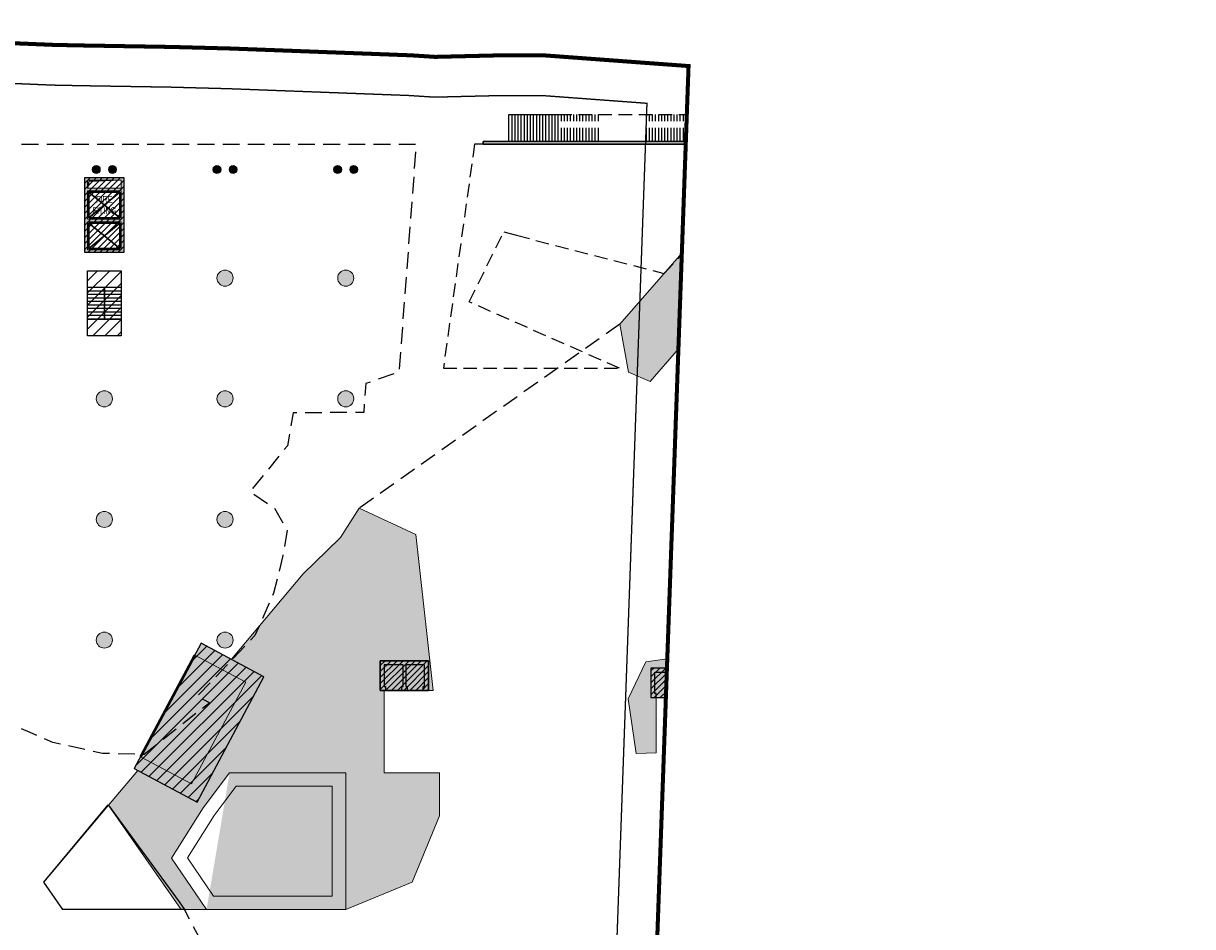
# Model space of a CAD drawing. Header units: millimetres. Extents: x -1402 to -179, y -280 to 6164.
# Tile 36 of 212: x -435 to -348, y 397 to 464. Entities that reach past the tile are written whole.
import ezdxf
from ezdxf.xclip import XClip

# ---------------------------------------------------------------- set-up
doc = ezdxf.new("R2010")
doc.units = ezdxf.units.MM
doc.header["$XCLIPFRAME"] = 0
for name, pattern in [('AJN-Limite', [1.25, 0.5, -0.25, 0, -0.25, 0, -0.25]), ('AJN-Projection', [0.375, 0.25, -0.125]), ('DASH', [0.35, 0.25, -0.1])]:
    doc.linetypes.add(name, pattern=pattern)
doc.layers.get('0').update_dxf_attribs({"linetype": 'CONTINUOUS'})
doc.layers.get('DEFPOINTS').update_dxf_attribs({"linetype": 'CONTINUOUS'})
for name, color, linetype, lineweight in [('AJN-2-POT 120', 2, 'CONTINUOUS', 20), ('AJN-2-POT 60', 2, 'CONTINUOUS', 20), ('AJN-2-SBT-C', 2, 'CONTINUOUS', 20), ('AJN-3-BRD-C', 150, 'CONTINUOUS', 30), ('AJN-4-VIT-C', 130, 'CONTINUOUS', 30), ('AJN-5-ASC-C', 230, 'CONTINUOUS', 30), ('AJN-7-500-A', 10, 'CONTINUOUS', 18), ('AJN-8-252-H', 252, 'CONTINUOUS', 20), ('GEO-1-LIM-V', 10, 'AJN-Limite', 25)]:
    doc.layers.add(name, color=color, linetype=linetype, lineweight=lineweight)
for name, color, linetype, true_color in [('AJN-2-SBT-H', 7, 'CONTINUOUS', 0x6e6e6e), ('AJN-8-254-H-CLAIR', 7, 'CONTINUOUS', 0xededed), ('AJN-9-SRF-FORT-CIRCULATION 100%', 7, 'CONTINUOUS', 0xd100d1), ('AJN-9-SRF-FORT-VILLAGE HOUSING', 7, 'CONTINUOUS', 0xebc850), ('AJN-9-SRF-MARINHORIZON-CIRCULATION 50 %', 7, 'CONTINUOUS', 0xff80ff), ('AJN-9-SRF-MARINHORIZON-CIRUCLATION 100 %', 7, 'CONTINUOUS', 0xd100d1)]:
    doc.layers.add(name, color=color, linetype=linetype, true_color=true_color)
for name, color, linetype in [('AJN-2-SBT-P', 251, 'AJN-Projection'), ('AJN-2-SBT-V', 51, 'CONTINUOUS'), ('AJN-4-SER-V', 71, 'CONTINUOUS'), ('AJN-8-251-H', 251, 'CONTINUOUS'), ('AJN-8-254-H', 254, 'CONTINUOUS'), ('Make2D$Visible$IntersectionsPlanDécoupe$AJN_3D$AJN_MOUNTAIN$M-Circulation$facade', 3, 'CONTINUOUS')]:
    doc.layers.add(name, color=color, linetype=linetype)
doc.layers.add('AJN-9-WATER-H', color=7, linetype='CONTINUOUS', lineweight=13, true_color=0xe8f1f8)
doc.styles.get("Standard").update_dxf_attribs({"font": 'rs.shx', "bigfont": 'hztxt.shx'})

# ---------------------------------------------------------------- blocks, each defined once
blk = doc.blocks.new('1.20diam')
at = {"layer": 'AJN-2-SBT-H'}
h = blk.add_hatch(color=256, dxfattribs=at)
h.dxf.hatch_style = 1
edge = h.paths.add_edge_path()
edge.add_arc((0, 0), 0.6, 0, 360)
at = {"layer": 'AJN-2-POT 120', "linetype": 'Continuous'}
blk.add_circle((0, 0), 0.6, dxfattribs=at)
blk = doc.blocks.new('0.60diam')
at = {"layer": 'AJN-2-SBT-H'}
h = blk.add_hatch(color=256, dxfattribs=at)
h.dxf.hatch_style = 1
edge = h.paths.add_edge_path()
edge.add_arc((0, 0), 0.3, 0, 360)
at = {"layer": 'AJN-2-POT 60', "linetype": 'Continuous'}
blk.add_circle((0, 0), 0.3, dxfattribs=at)
blk = doc.blocks.new('POT 2X0.6')
at = {"layer": 'AJN-2-POT 60'}
for p in [(-0.6, 0), (-0.6, 0), (0.6, 0), (0.6, 0)]:
    blk.add_blockref('0.60diam', p, dxfattribs=at)
blk = doc.blocks.new('A$C46E24FA1')
at = {"layer": 'AJN-2-SBT-V', "linetype": 'Continuous'}
for p, q in [((0, 2.34), (1.25, 2.34)), ((0, 0), (0, 2.34)), ((0, 2.08), (1.25, 2.08)), ((0, 1.82), (1.25, 1.82)), ((1.25, 2.34), (1.25, 0)), ((0, 1.56), (1.25, 1.56)), ((0, 1.3), (1.25, 1.3)), ((0, 1.04), (1.25, 1.04)), ((0, 0.78), (1.25, 0.78)), ((0, 0.52), (1.25, 0.52)), ((0, 0.26), (1.25, 0.26)), ((0, 0), (1.25, 0))]:
    blk.add_line(p, q, dxfattribs=at)
blk = doc.blocks.new('A$C0264420A')
at = {"layer": 'AJN-9-SRF-MARINHORIZON-CIRCULATION 50 %'}
h = blk.add_hatch(dxfattribs=at)
h.set_pattern_fill('ANSI31', color=256, scale=0.2)
h.set_pattern_definition([(45, (501.2277, -440.6539), (-0.4490128, 0.4490128), [])])
h.paths.add_polyline_path([(-1.25, 4.84), (1.25, 4.84), (1.25, 0), (-1.25, 0)])
at = {"layer": 'AJN-2-SBT-V', "flags": 128}
for points in [[(-1.25, 3.59), (-1.25, 4.84), (1.25, 4.84), (1.25, 3.59), (-1.25, 3.59)], [(-1.25, 0), (-1.25, 1.25), (1.25, 1.25), (1.25, 0), (-1.25, 0)]]:
    blk.add_lwpolyline(points, dxfattribs=at)
at = {"layer": 'AJN-9-SRF-MARINHORIZON-CIRCULATION 50 %'}
blk.add_lwpolyline([(-1.25, 4.84), (1.25, 4.84), (1.25, 0), (-1.25, 0)], close=True, dxfattribs=at)
at = {"linetype": 'Continuous', "rotation": 180}
for p in [(0, 3.59), (1.25, 3.59)]:
    blk.add_blockref('A$C46E24FA1', p, dxfattribs=at)
blk = doc.blocks.new('A$C63A44B90')
at = {"layer": 'AJN-2-SBT-H'}
h = blk.add_hatch(color=256, dxfattribs=at)
h.dxf.hatch_style = 1
h.paths.add_polyline_path([(-1.45, 0), (1.45, 0), (1.45, 5.6), (-1.45, 5.6)])
h.paths.add_polyline_path([(-1.25, 4.8), (1.25, 4.8), (1.25, 5.4), (-1.25, 5.4)], flags=16)
h.paths.add_polyline_path([(1.25, 4.6), (1.25, 2.5), (-1.25, 2.5), (-1.25, 4.6)], flags=16)
h.paths.add_polyline_path([(1.15, 4.5), (1.15, 2.6), (-1.15, 2.6), (-1.15, 4.5)], flags=0)
h.paths.add_polyline_path([(1.25, 2.3), (1.25, 0.2), (-1.25, 0.2), (-1.25, 2.3)], flags=16)
h.paths.add_polyline_path([(1.15, 2.2), (1.15, 0.3), (-1.15, 0.3), (-1.15, 2.2)], flags=0)
h.paths.add_polyline_path([(-0.928, 2.6), (0.925, 2.6), (0.925, 4.498), (-0.928, 4.498)], flags=8)
at = {"layer": 'AJN-9-SRF-MARINHORIZON-CIRUCLATION 100 %'}
h = blk.add_hatch(dxfattribs=at)
h.set_pattern_fill('ANSI31', color=256, scale=0.1, angle=342.8337)
h.set_pattern_definition([(45, (4295.468, -2573.9734), (-0.224506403, 0.224506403), [])])
h.paths.add_polyline_path([(1.45, 0), (1.45, 5.6), (-1.45, 5.6), (-1.45, 0)])
at = {"layer": 'AJN-2-SBT-C', "flags": 128}
for points in [[(-1.45, 0), (1.45, 0), (1.45, 5.6), (-1.45, 5.6)], [(-1.25, 5.4), (1.25, 5.4), (1.25, 4.8), (-1.25, 4.8)], [(1.25, 2.5), (-1.25, 2.5), (-1.25, 4.6), (1.25, 4.6)], [(-1.25, 0.2), (-1.25, 2.3), (1.25, 2.3), (1.25, 0.2)]]:
    blk.add_lwpolyline(points, close=True, dxfattribs=at)
at = {"layer": 'AJN-5-ASC-C'}
for p, q in [((1.15, 4.5), (-1.15, 2.6)), ((-1.15, 4.5), (1.15, 2.6)), ((1.15, 0.3), (-1.15, 2.2)), ((-1.15, 0.3), (1.15, 2.2))]:
    blk.add_line(p, q, dxfattribs=at)
at = {"layer": 'AJN-5-ASC-C', "flags": 128}
for points in [[(1.15, 4.5), (1.15, 2.6), (-1.15, 2.6), (-1.15, 4.5)], [(1.15, 0.3), (1.15, 2.2), (-1.15, 2.2), (-1.15, 0.3)]]:
    blk.add_lwpolyline(points, close=True, dxfattribs=at)
at = {"layer": 'AJN-8-251-H', "flags": 128}
blk.add_lwpolyline([(1.25, 5.4), (-1.15, 5.3), (-1.25, 4.8)], dxfattribs=at)
at = {"layer": 'AJN-9-SRF-MARINHORIZON-CIRUCLATION 100 %'}
blk.add_lwpolyline([(-1.45, 5.6), (1.45, 5.6), (1.45, 0), (-1.45, 0)], close=True, dxfattribs=at)
at = {"layer": 'AJN-7-500-A', "insert": (0, 3.55), "char_height": 0.5, "attachment_point": 5}
blk.add_mtext_dynamic_manual_height_columns('{\\fSwis721 LtCn BT|b0|i0|c0|p34;FIRE\\PFITING}', width=11.10499, gutter_width=35.694, heights=[0], dxfattribs=at)
blk = doc.blocks.new('929-ESC NORD +9.00')
at = {"layer": 'AJN-3-BRD-C'}
blk.add_lwpolyline([(3.656, 16.92), (26.462, 16.92), (26.23, 16.72), (3.656, 16.72)], close=True, dxfattribs=at)
at = {"layer": 'AJN-4-SER-V', "linetype": 'AJN-Projection', "ltscale": 4}
for points in [[(26.308, 16.799), (22.497, 18.92), (22.497, 16.72), (3.016, 16.72), (0.685, 0), (13.818, 0), (2.609, 4.944), (2.609, 4.944), (5.193, 10.16), (6.142, 9.914), (17.147, 7.062), (25.957, 16.443), (26.308, 16.799)], [(9.258, 18.92), (22.497, 18.92)], [(9.488, 16.92), (9.488, 18.92)], [(9.718, 16.92), (9.718, 18.92)], [(9.948, 16.92), (9.948, 18.92)], [(10.178, 16.92), (10.178, 18.92)], [(10.408, 16.919), (10.408, 18.92)], [(10.638, 16.919), (10.638, 18.92)], [(10.868, 16.919), (10.868, 18.92)], [(11.098, 16.919), (11.098, 18.92)], [(11.328, 16.92), (11.328, 18.92)], [(11.558, 16.92), (11.558, 18.92)], [(11.788, 16.92), (11.788, 18.92)], [(12.018, 16.92), (12.018, 18.92)], [(12.248, 16.919), (12.248, 18.92)], [(15.827, 16.919), (15.827, 18.92)], [(16.057, 16.919), (16.057, 18.92)], [(16.287, 16.919), (16.287, 18.92)], [(16.517, 16.919), (16.517, 18.92)], [(16.747, 16.919), (16.747, 18.92)], [(16.977, 16.919), (16.977, 18.92)], [(17.207, 16.919), (17.207, 18.92)], [(17.437, 16.919), (17.437, 18.92)], [(17.667, 16.919), (17.667, 18.92)], [(17.897, 16.919), (17.897, 18.92)], [(18.127, 16.919), (18.127, 18.92)], [(18.357, 16.919), (18.357, 18.92)], [(18.587, 16.919), (18.587, 18.92)], [(18.817, 16.919), (18.817, 18.92)], [(19.047, 16.919), (19.047, 18.92)], [(19.277, 16.919), (19.277, 18.92)], [(19.507, 16.919), (19.507, 18.92)], [(19.737, 16.92), (19.737, 18.92)], [(19.967, 16.92), (19.967, 18.92)], [(20.197, 16.92), (20.197, 18.92)], [(20.427, 16.92), (20.427, 18.92)], [(20.657, 16.919), (20.657, 18.92)], [(20.887, 16.919), (20.887, 18.92)], [(21.117, 16.919), (21.117, 18.92)], [(21.347, 16.919), (21.347, 18.92)], [(21.577, 16.92), (21.577, 18.92)], [(21.807, 16.92), (21.807, 18.92)], [(22.037, 16.92), (22.037, 18.92)], [(22.267, 16.92), (22.267, 18.92)], [(22.497, 16.919), (22.497, 18.92)]]:
    blk.add_lwpolyline(points, dxfattribs=at)
at = {"layer": 'AJN-4-SER-V'}
for points in [[(5.578, 16.919), (5.578, 18.92)], [(5.578, 18.92), (9.258, 18.92)], [(5.808, 16.919), (5.808, 18.92)], [(6.038, 16.919), (6.038, 18.92)], [(6.268, 16.919), (6.268, 18.92)], [(6.498, 16.919), (6.498, 18.92)], [(6.728, 16.919), (6.728, 18.92)], [(6.958, 16.919), (6.958, 18.92)], [(7.188, 16.919), (7.188, 18.92)], [(7.418, 16.919), (7.418, 18.92)], [(7.648, 16.919), (7.648, 18.92)], [(7.878, 16.919), (7.878, 18.92)], [(8.108, 16.919), (8.108, 18.92)], [(8.338, 16.919), (8.338, 18.92)], [(8.568, 16.919), (8.568, 18.92)], [(8.798, 16.919), (8.798, 18.92)], [(9.028, 16.919), (9.028, 18.92)], [(9.258, 16.919), (9.258, 18.92)]]:
    blk.add_lwpolyline(points, dxfattribs=at)
at = {"layer": 'Make2D$Visible$IntersectionsPlanDécoupe$AJN_3D$AJN_MOUNTAIN$M-Circulation$facade'}
blk.add_lwpolyline([(3.656, 16.92), (3.656, 16.72)], dxfattribs=at)
blk = doc.blocks.new('929-CIRC-ELEVATORS-1EXIT')
at = {"layer": 'AJN-2-SBT-H', "linetype": 'Continuous'}
h = blk.add_hatch(color=256, dxfattribs=at)
h.dxf.hatch_style = 1
h.paths.add_polyline_path([(0, 2.2), (0, 0), (0.4, 0), (0.4, 0.3), (0.3, 0.3), (0.3, 1.9), (1.7, 1.9), (1.7, 0.3), (1.6, 0.3), (1.6, 0), (2, 0), (2, 0.3), (1.9, 0.3), (1.9, 1.9), (3.3, 1.9), (3.3, 0.3), (3.2, 0.3), (3.2, 0), (3.6, 0), (3.6, 2.2)])
at = {"layer": 'AJN-8-254-H', "linetype": 'Continuous'}
h = blk.add_hatch(color=256, dxfattribs=at)
h.dxf.hatch_style = 1
h.paths.add_polyline_path([(1.7, 1.9), (0.3, 1.9), (0.3, 0.3), (0.4, 0.3), (0.4, 0), (1.6, 0), (1.6, 0.3), (1.7, 0.3)])
h = blk.add_hatch(color=256, dxfattribs=at)
h.dxf.hatch_style = 1
h.paths.add_polyline_path([(3.3, 1.9), (1.9, 1.9), (1.9, 0.3), (2, 0.3), (2, 0), (3.2, 0), (3.2, 0.3), (3.3, 0.3)])
at = {"layer": 'AJN-2-SBT-C'}
blk.add_lwpolyline([(3.6, 2.2), (0, 2.2), (0, 0), (0.4, 0), (0.4, 0.3), (0.3, 0.3), (0.3, 1.9), (1.7, 1.9), (1.7, 0.3), (1.6, 0.3), (1.6, 0), (2, 0), (2, 0.3), (1.9, 0.3), (1.9, 1.9), (3.3, 1.9), (3.3, 0.3), (3.2, 0.3), (3.2, 0), (3.6, 0), (3.6, 2.2)], close=True, dxfattribs=at)
at = {"layer": 'AJN-8-254-H', "linetype": 'Continuous', "flags": 128}
for points in [[(0.4, 0), (1.6, 0)], [(2, 0), (3.2, 0)]]:
    blk.add_lwpolyline(points, dxfattribs=at)
at = {"layer": 'DEFPOINTS', "linetype": 'Continuous', "flags": 128}
blk.add_lwpolyline([(0, 2.2), (0, 0), (0.4, 0), (0.4, 0.3), (0.3, 0.3), (0.3, 1.9), (1.7, 1.9), (1.7, 0.3), (1.6, 0.3), (1.6, 0), (2, 0), (2, 0.3), (1.9, 0.3), (1.9, 1.9), (3.3, 1.9), (3.3, 0.3), (3.2, 0.3), (3.2, 0), (3.6, 0), (3.6, 2.2), (0, 2.2)], dxfattribs=at)
blk = doc.blocks.new('VILLAGE 0.00')
at = {"layer": 'AJN-2-SBT-H'}
h = blk.add_hatch(color=256, dxfattribs=at)
h.dxf.hatch_style = 1
h.paths.add_polyline_path([(-376.313, 157.569), (-383.988, 149.801), (-390.786, 142.018), (-390.143, 138.44), (-388.523, 137.732), (-376.472, 151.742), (-373.743, 149.394), (-375.177, 147.726), (-374.04, 146.748), (-372.678, 148.332)])
h = blk.add_hatch(color=256, dxfattribs=at)
h.dxf.hatch_style = 1
h.paths.add_polyline_path([(-408.65, 116.907), (-405.05, 116.907), (-405.05, 114.707), (-404.705, 114.707), (-406.004, 126.341), (-410.221, 128.293), (-411.628, 126.107), (-412.607, 125.146), (-414.393, 123.392), (-419.758, 117.021), (-417.329, 115.726), (-422.318, 106.373), (-426.739, 108.732), (-428.923, 106.139), (-423.491, 98.354), (-422.299, 98.354), (-421.606, 98.354), (-424.217, 102.197), (-421.857, 105.95), (-419.886, 108.555), (-411.228, 108.555), (-411.228, 98.354), (-406.278, 100.404), (-404.228, 105.354), (-404.228, 108.555), (-408.35, 108.555), (-408.35, 114.707), (-408.65, 114.707)])
h = blk.add_hatch(color=256, dxfattribs=at)
h.dxf.hatch_style = 1
h.paths.add_polyline_path([(-353.236, 98.354), (-348.071, 98.354), (-348.452, 109.88), (-349.72, 122.497), (-367.02, 119.995), (-367.017, 111.94), (-384.183, 111.94), (-384.183, 117.513), (-388.849, 116.838), (-390.172, 114.063), (-389.568, 109.995), (-388.065, 110.047), (-388.065, 114.17), (-388.465, 114.17), (-388.465, 116.37), (-384.865, 116.37), (-384.865, 114.17), (-385.165, 114.17), (-385.165, 110.146), (-362.393, 110.926), (-359.609, 111.022), (-358.291, 111.067), (-358.291, 118.524), (-358.291, 120.724), (-354.691, 120.724), (-354.691, 118.524), (-353.679, 104.502), (-355.763, 104.379), (-355.692, 103.181), (-353.593, 103.305)])
h = blk.add_hatch(color=256, dxfattribs=at)
h.dxf.hatch_style = 1
h.paths.add_polyline_path([(-419.758, 117.021), (-422.005, 118.22), (-422.476, 117.338), (-418.682, 115.314), (-422.73, 107.726), (-426.524, 109.75), (-426.994, 108.868), (-422.318, 106.373), (-417.329, 115.726)])
h = blk.add_hatch(color=256, dxfattribs=at)
h.dxf.hatch_style = 1
h.paths.add_polyline_path([(-421.606, 98.354), (-411.228, 98.354), (-411.228, 108.555), (-419.886, 108.555)])
at = {"layer": 'AJN-8-254-H-CLAIR', "linetype": 'Continuous'}
h = blk.add_hatch(color=256, dxfattribs=at)
h.dxf.hatch_style = 1
h.paths.add_polyline_path([(-418.682, 115.314), (-422.476, 117.338), (-426.524, 109.75), (-422.73, 107.726)])
at = {"layer": 'AJN-9-SRF-FORT-CIRCULATION 100%'}
h = blk.add_hatch(dxfattribs=at)
h.set_pattern_fill('ANSI31', color=256, scale=0.1)
h.set_pattern_definition([(45, (0, 8.9), (-0.2245064, 0.2245064), [])])
h.paths.add_polyline_path([(-408.65, 114.707), (-405.05, 114.707), (-405.05, 116.907), (-408.65, 116.907)])
h = blk.add_hatch(dxfattribs=at)
h.set_pattern_fill('ANSI31', color=256, scale=0.1)
h.paths.add_polyline_path([(-388.465, 114.17), (-384.865, 114.17), (-384.865, 116.37), (-388.465, 116.37)])
at = {"layer": 'AJN-9-SRF-FORT-VILLAGE HOUSING'}
h = blk.add_hatch(dxfattribs=at)
h.set_pattern_fill('ANSI31', color=256, scale=0.2)
h.set_pattern_definition([(45, (0, 8.9), (-0.4490128, 0.4490128), [])])
h.paths.add_polyline_path([(-426.994, 108.868), (-422.318, 106.373), (-417.329, 115.726), (-422.005, 118.22)])
at = {"layer": 'AJN-9-WATER-H'}
h = blk.add_hatch(color=256, dxfattribs=at)
h.dxf.hatch_style = 1
h.paths.add_polyline_path([(-365.957, 154.318), (-366.657, 154.191), (-368.39, 156.786), (-370.037, 159.335), (-371, 160.801), (-385.043, 163.82), (-386.678, 164.454), (-386.317, 161.517), (-380.889, 158.558), (-380.507, 153.785), (-380.237, 153.597), (-376.313, 157.569), (-372.678, 148.332), (-371.693, 149.477), (-370.506, 148.067), (-364.184, 148.067)])
at = {"layer": 'AJN-2-SBT-C'}
blk.add_line((-426.739, 108.732), (-428.923, 106.139), dxfattribs=at)
at = {"layer": 'AJN-2-SBT-C', "flags": 128}
blk.add_lwpolyline([(-388.523, 137.732), (-390.143, 138.44), (-390.786, 142.018), (-383.988, 149.801), (-376.313, 157.569), (-372.678, 148.332), (-374.04, 146.748), (-375.177, 147.726), (-373.743, 149.394), (-376.472, 151.742), (-388.523, 137.732)], close=True, dxfattribs=at)
at = {"layer": 'AJN-2-SBT-C', "linetype": 'Continuous', "flags": 128}
for points in [[(-419.758, 117.021), (-414.393, 123.392), (-412.607, 125.146), (-411.628, 126.107), (-410.221, 128.293)], [(-406.004, 126.341), (-410.221, 128.293)], [(-405.05, 114.707), (-404.705, 114.707), (-406.004, 126.341)], [(-428.939, 106.163), (-423.491, 98.354), (-421.606, 98.354)]]:
    blk.add_lwpolyline(points, dxfattribs=at)
blk.add_lwpolyline([(-422.005, 118.22), (-417.329, 115.726), (-422.318, 106.373), (-426.994, 108.868), (-426.524, 109.75), (-422.73, 107.726), (-418.682, 115.314), (-422.476, 117.338)], close=True, dxfattribs=at)
at = {"layer": 'AJN-2-SBT-C', "flags": 128}
blk.add_lwpolyline([(-426.739, 108.732), (-422.318, 106.373), (-417.329, 115.726), (-419.758, 117.021)], dxfattribs=at)
at = {"layer": 'AJN-2-SBT-C', "linetype": 'Continuous'}
for points in [[(-384.183, 117.513), (-388.849, 116.838), (-388.849, 116.838), (-390.172, 114.063), (-389.568, 109.995), (-388.065, 110.047), (-388.065, 114.17), (-388.465, 114.17), (-388.465, 116.37)], [(-408.35, 108.555), (-408.35, 114.707)], [(-411.228, 98.354), (-411.228, 108.555), (-419.886, 108.555), (-421.857, 105.95), (-424.217, 102.197), (-421.606, 98.354)], [(-408.35, 108.555), (-404.228, 108.555), (-404.228, 105.354), (-406.278, 100.404), (-411.228, 98.354)], [(-412.228, 99.354), (-412.228, 107.555), (-419.388, 107.555), (-421.033, 105.381), (-423.023, 102.218), (-421.077, 99.354)], [(-421.077, 99.354), (-412.228, 99.354)], [(-421.606, 98.354), (-411.228, 98.354)]]:
    blk.add_lwpolyline(points, dxfattribs=at)
at = {"layer": 'AJN-2-SBT-P', "ltscale": 5}
blk.add_line((-390.786, 142.018), (-410.221, 128.293), dxfattribs=at)
blk.add_lwpolyline([(-415.886, 84.354), (-423.248, 98.354)], dxfattribs=at)
at = {"layer": 'AJN-4-VIT-C', "linetype": 'Continuous', "const_width": 0.2, "flags": 128}
blk.add_lwpolyline([(-426.524, 109.75), (-422.476, 117.338)], dxfattribs=at)
at = {"layer": 'AJN-8-252-H', "lineweight": -3}
blk.add_line((-432.312, 98.354), (-433.747, 100.411), dxfattribs=at)
at = {"layer": 'AJN-8-252-H', "linetype": 'Continuous', "flags": 128}
blk.add_lwpolyline([(-423.491, 98.354), (-432.312, 98.354), (-433.747, 100.411), (-428.923, 106.139)], dxfattribs=at)
at = {"layer": 'AJN-8-254-H-CLAIR', "color": 6, "flags": 128}
blk.add_lwpolyline([(-433.747, 100.411), (-428.939, 106.163), (-423.661, 98.937), (-423.248, 98.354), (-432.312, 98.354)], close=True, dxfattribs=at)
at = {"layer": 'AJN-9-SRF-FORT-CIRCULATION 100%'}
for points in [[(-408.65, 114.707), (-405.05, 114.707), (-405.05, 116.907), (-408.65, 116.907)], [(-388.465, 114.17), (-384.865, 114.17), (-384.865, 116.37), (-388.465, 116.37)]]:
    blk.add_lwpolyline(points, close=True, dxfattribs=at)
at = {"layer": 'AJN-9-SRF-FORT-VILLAGE HOUSING', "flags": 128}
blk.add_lwpolyline([(-426.994, 108.868), (-422.318, 106.373), (-417.329, 115.726), (-422.005, 118.22)], close=True, dxfattribs=at)
at = {"layer": 'AJN-9-WATER-H', "flags": 128}
blk.add_lwpolyline([(-365.957, 154.318), (-366.657, 154.191), (-368.39, 156.786), (-370.037, 159.335), (-371, 160.801), (-385.043, 163.82), (-386.678, 164.454), (-386.317, 161.517), (-380.889, 158.558), (-380.507, 153.785), (-380.237, 153.597), (-376.313, 157.569), (-372.678, 148.332), (-371.693, 149.477), (-370.506, 148.067), (-370.506, 148.067), (-364.184, 148.067), (-365.957, 154.318), (-366.657, 154.191), (-368.39, 156.786), (-370.037, 159.335), (-371, 160.801), (-385.043, 163.82), (-386.678, 164.454), (-386.317, 161.517), (-380.889, 158.558), (-380.507, 153.785)], dxfattribs=at)
blk.add_blockref('929-ESC NORD +9.00', (-404.633, 138.734))
at = {"linetype": 'Continuous', "xscale": -1}
blk.add_blockref('929-CIRC-ELEVATORS-1EXIT', (-405.05, 114.707), dxfattribs=at)
at = {"linetype": 'Continuous'}
blk.add_blockref('929-CIRC-ELEVATORS-1EXIT', (-388.465, 114.17), dxfattribs=at)

msp = doc.modelspace()

# ---------------------------------------------------------------- linework, layer by layer
at = {"layer": 'AJN-2-SBT-P', "ltscale": 5, "flags": 128}
msp.add_lwpolyline([(-520.676, 426.937), (-521.228, 432.436), (-521.228, 455.454), (-405.976, 455.454), (-407.256, 438.454), (-409.736, 437.589), (-409.883, 435.44), (-415.147, 435.404), (-415.575, 432.954), (-418.362, 429.521), (-416.56, 428.318), (-415.601, 426.657), (-415.912, 424.776), (-416.612, 421.946), (-417.997, 418.802), (-422.301, 414.255), (-421.371, 413.786), (-426.271, 409.918), (-429.371, 410.001), (-433.074, 410.822, 0.0693), (-461.329, 419.148, 0.0575), (-478.522, 418.017, -0.104306), (-514.06, 417.022, 0.288306)], format="xyb", close=True, dxfattribs=at)
at = {"layer": 'GEO-1-LIM-V', "linetype": 'Continuous', "ltscale": 25, "const_width": 0.3}
msp.add_lwpolyline([(-526.648, 337.721), (-430.231, 357.695), (-388.695, 376.747), (-385.661, 461.271), (-396.449, 462.07), (-399.582, 462.074), (-404.559, 461.955), (-406.347, 462.07), (-410.235, 462.217), (-414.124, 462.364), (-417.857, 462.505), (-419.819, 462.579), (-424.203, 462.696), (-430.733, 462.804), (-432.973, 462.848), (-438.656, 463.084)], dxfattribs=at)
at = {"layer": 'GEO-1-LIM-V', "linetype": 'DASH', "ltscale": 5, "const_width": 0.1}
msp.add_lwpolyline([(-527.444, 340.62), (-431.173, 360.564), (-391.627, 378.703), (-388.763, 458.492), (-396.561, 459.07), (-399.548, 459.074), (-404.62, 458.952), (-406.5, 459.074), (-410.349, 459.219), (-414.238, 459.366), (-417.97, 459.507), (-419.915, 459.58), (-424.268, 459.697), (-430.787, 459.804), (-433.065, 459.849), (-438.78, 460.086)], dxfattribs=at)

# ---------------------------------------------------------------- block references
ref = msp.add_blockref('VILLAGE 0.00', (0, 300))
XClip(ref).set_block_clipping_path([(-385.6608532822, 161.2708156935), (-396.4487420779, 162.0702401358), (-399.5822066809, 162.0737247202), (-404.5592230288, 161.9548026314), (-406.3471408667, 162.0701328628), (-410.2354652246, 162.2170042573), (-414.1244942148, 162.3639022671), (-417.8565137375, 162.5048696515), (-419.8186386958, 162.5789838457), (-424.2029751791, 162.6963480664), (-430.7329854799, 162.803790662), (-432.9726340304, 162.848200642), (-438.6557261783, 163.0838248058), (-446.3492318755, 163.402801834), (-450.9945320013, 163.5971387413), (-452.8935315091, 163.6217962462), (-458.6050533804, 163.6971216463), (-466.3263016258, 163.7989519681), (-475.0682232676, 163.8748528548), (-480.8446134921, 163.8976170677), (-486.7104473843, 163.9207337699), (-493.2538970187, 163.8583237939), (-503.2741676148, 163.656948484), (-508.6718693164, 163.5484719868), (-514.4674861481, 163.4319986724), (-519.3978180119, 163.3235647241), (-522.8727993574, 163.2403812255), (-528.0328505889, 163.1320024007), (-532.6230184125, 163.0551307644), (-538.4653241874, 163.1438606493), (-544.7873582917, 162.4714673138), (-548.8842307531, 162.2904464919), (-550.731783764, 162.2148483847), (-554.5838173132, 162.057231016), (-560.10623646, 161.8934090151), (-563.870560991, 161.7677397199), (-568.0312107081, 161.4266334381), (-571.8413346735, 161.1179010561), (-577.586290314, 160.6523902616), (-585.2830575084, 160.0287251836), (-589.1066534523, 159.7189011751), (-592.9460432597, 159.4077973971), (-597.6497304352, 159.0266600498), (-601.411003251, 158.5608694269), (-605.1832853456, 158.0937154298), (-608.9811448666, 157.6233939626), (-610.9189722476, 157.3834162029), (-612.7981530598, 157.1621021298), (-614.7177716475, 156.9129783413), (-616.6212367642, 156.6772559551), (-618.5250564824, 156.4414896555), (-620.4414612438, 156.2041648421), (-624.2503464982, 155.7324779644), (-624.6954922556, 155.6291279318), (-626.8973120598, 155.2102774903), (-628.7209430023, 154.8234161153), (-630.6348667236, 154.4174002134), (-632.4190100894, 154.0389156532), (-634.3427333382, 153.6308209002), (-636.2958620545, 153.2164881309), (-638.1979508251, 152.8129828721), (-639.9880201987, 152.4332411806), (-641.8962975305, 152.0284230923), (-643.7374544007, 151.6378438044), (-645.4893456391, 151.2662011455), (-647.4403967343, 150.852309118), (-649.401836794, 150.4362131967), (-651.2801234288, 150.0377572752), (-652.0511223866, 149.8636865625), (-653.30650346, 149.5244860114), (-656.1830043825, 148.715639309), (-659.4749600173, 147.7899704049), (-661.3207441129, 147.2709521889), (-665.6953747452, 146.0408446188), (-670.8552408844, 144.5899357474), (-676.414739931, 143.0266536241), (-681.743168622, 141.4903526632), (-687.1055278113, 139.8945571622), (-691.2185810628, 138.6790788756), (-694.5550328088, 137.6891821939), (-698.2454736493, 136.5942599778), (-703.1448318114, 135.0922609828), (-705.4442357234, 134.2090412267), (-710.5240815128, 132.2200926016), (-715.1363151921, 130.3014764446), (-719.4438570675, 128.5367675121), (-722.4950357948, 127.3487261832), (-724.143686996, 126.4882054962), (-726.392128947, 125.3803738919), (-732.0415379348, 123.7378919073), (-736.574164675, 121.1785250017), (-740.909718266, 119.2097836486), (-746.4276968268, 116.6504191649), (-749.8644811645, 115.221784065), (-754.3353266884, 112.7971738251), (-765.3208293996, 106.4166192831), (-773.8793028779, 101.0569524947), (-783.4769755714, 94.0098825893), (-785.9053023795, 87.3580498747), (-785.577219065, 82.9826455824), (-779.6016890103, 72.2240050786), (-774.4032194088, 64.1132946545), (-770.9598076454, 58.7450201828), (-764.1540881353, 48.2727202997), (-759.7065812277, 41.6739747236), (-756.4502605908, 36.8121454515), (-753.1055995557, 31.769981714), (-747.5052165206, 23.4622896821), (-742.4073957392, 15.3571791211), (-739.5699916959, 12.2299300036), (-737.2850765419, 9.2770084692), (-736.7488876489, 7.5995148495), (-728.1359285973, -5.2317022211), (-726.836133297, -7.094867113), (-726.1532118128, -8.5019898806), (-725.3849251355, -9.482710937), (-724.5761915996, -10.6740133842), (-724.0261309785, -11.2707597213), (-718.6429241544, -19.3505886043), (-713.6669734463, -26.8264530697), (-708.440901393, -34.6995184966), (-704.2163303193, -41.1394723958), (-608.8972892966, 9.3724680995), (-526.6476892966, 37.7212680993), (-430.2313892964, 57.6950680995), (-388.6950892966, 76.7467680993)])
for name, p in [('A$C63A44B90', (-429.228, 447.354)), ('A$C0264420A', (-429.228, 441.154))]:
    msp.add_blockref(name, p)
at = {"layer": 'AJN-2-POT 120', "linetype": 'Continuous', "rotation": 321.8181818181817}
for p in [(-420.228, 445.454), (-411.228, 445.454), (-429.228, 436.454), (-420.228, 436.454), (-411.228, 436.454), (-429.228, 427.454), (-420.228, 427.454), (-429.228, 418.454), (-420.228, 418.454)]:
    msp.add_blockref('1.20diam', p, dxfattribs=at)
at = {"layer": 'AJN-2-POT 60'}
for p in [(-429.228, 453.554), (-420.228, 453.554), (-411.228, 453.554)]:
    msp.add_blockref('POT 2X0.6', p, dxfattribs=at)

doc.saveas('drawing.dxf')
